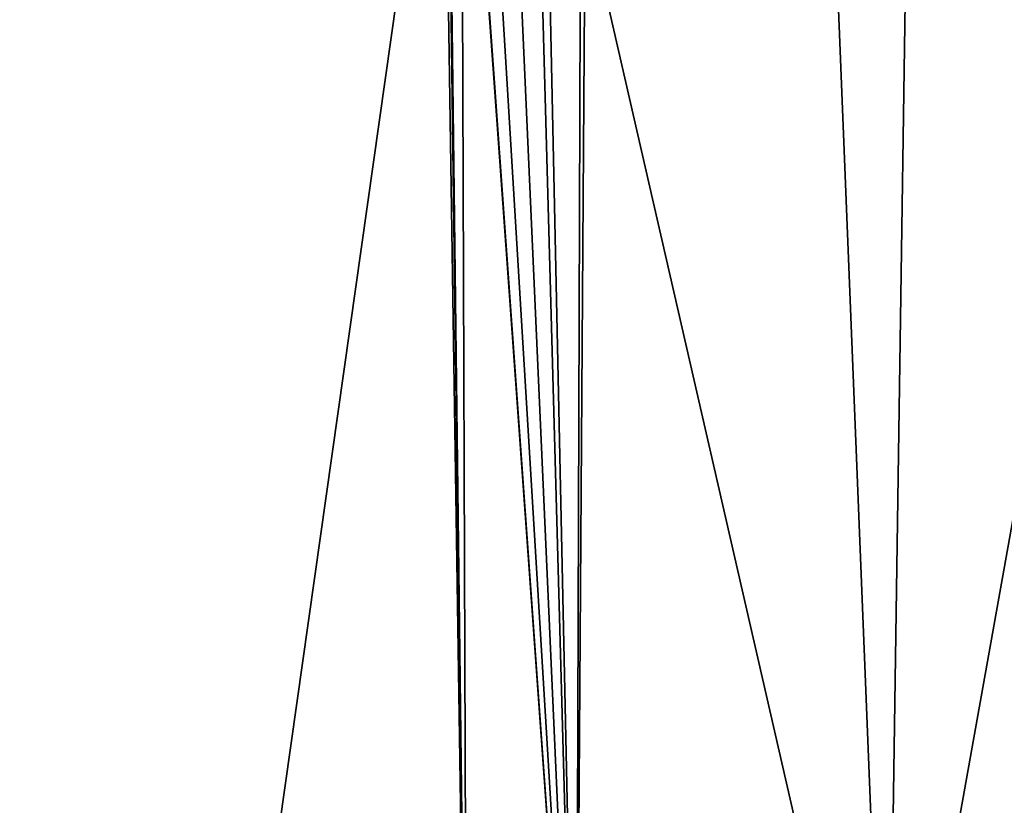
# Model space of a CAD drawing. Header units: millimetres. Extents: x -18.9 to 18.9, y -8.8 to 59.9.
# Tile 150 of 256: x -4.6 to -3.3, y 25 to 26. Entities that reach past the tile are written whole.
import ezdxf

# ---------------------------------------------------------------- set-up
doc = ezdxf.new("R2010")
doc.units = ezdxf.units.MM
doc.header["$LTSCALE"] = 65.185185
for name, color, linetype in [('1295', 7, 'CONTINUOUS'), ('1454', 7, 'CONTINUOUS'), ('1587', 7, 'CONTINUOUS'), ('2071', 7, 'CONTINUOUS')]:
    doc.layers.add(name, color=color, linetype=linetype)

msp = doc.modelspace()

# ---------------------------------------------------------------- linework, layer by layer
at = {"layer": '1295', "color": 7, "linetype": 'Continuous'}
for points in [[(-8.6992, -6.3, -15.0691), (-5.5375, 26.593, -16.4953), (-3.2147, 32.4, -17.1005), (-8.6992, -6.3, -15.0691)], [(-3.2147, -3.5, -17.1005), (-8.6992, -6.3, -15.0691), (-3.2147, 32.4, -17.1005), (-3.2147, -3.5, -17.1005)], [(-7.6096, -3.5, 15.6478), (-2.2237, 26.4, 17.2571), (-7.8011, 26.4, 15.553), (-7.6096, -3.5, 15.6478)], [(-7.6096, -3.5, 15.6478), (-1.389, -3.5, 17.3445), (-2.2237, 26.4, 17.2571), (-7.6096, -3.5, 15.6478)]]:
    msp.add_3dface(points, dxfattribs=at)
at = {"layer": '1454', "color": 7, "linetype": 'Continuous'}
msp.add_3dface([(-4.5117, 34.207, -10.8026), (-4.9696, 34.207, -11.9234), (-4.7901, 25.093, -10.6485), (-4.5117, 34.207, -10.8026)], dxfattribs=at)
at = {"layer": '1587', "color": 7, "linetype": 'Continuous'}
for points in [[(-4.1632, 34.2035, 9.2373), (-4.1355, 34.2035, 10.0126), (-4.0151, 24.4, 9.55), (-4.1632, 34.2035, 9.2373)], [(-4.0929, 30.3885, 9.2186), (-4.1632, 34.2035, 9.2373), (-4.0151, 24.4, 9.55), (-4.0929, 30.3885, 9.2186)], [(-4.1355, 34.2035, 10.0126), (-3.8328, 34.2035, 10.7269), (-3.8653, 24.4, 10.3019), (-4.1355, 34.2035, 10.0126)], [(-4.0151, 24.4, 9.55), (-4.1355, 34.2035, 10.0126), (-3.8653, 24.4, 10.3019), (-4.0151, 24.4, 9.55)], [(-3.8653, 24.4, 10.3019), (-3.8328, 34.2035, 10.7269), (-3.4395, 24.4, 10.9395), (-3.8653, 24.4, 10.3019)], [(-3.8328, 34.2035, 10.7269), (-3.2948, 34.2035, 11.286), (-3.4395, 24.4, 10.9395), (-3.8328, 34.2035, 10.7269)], [(-3.4395, 24.4, 10.9395), (-3.2948, 34.2035, 11.286), (-2.8019, 24.4, 11.3653), (-3.4395, 24.4, 10.9395)], [(-3.2948, 34.2035, 11.286), (-2.5927, 34.2035, 11.6161), (-2.8019, 24.4, 11.3653), (-3.2948, 34.2035, 11.286)], [(-4.0228, 26.5965, 9.2009), (-4.0929, 30.3885, 9.2186), (-4.0151, 24.4, 9.55), (-4.0228, 26.5965, 9.2009)], [(-4.0095, 26.4043, 9.1493), (-4.0228, 26.5965, 9.2009), (-3.8653, 24.4, 8.7981), (-4.0095, 26.4043, 9.1493)], [(-3.8653, 24.4, 8.7981), (-4.0228, 26.5965, 9.2009), (-4.0151, 24.4, 9.55), (-3.8653, 24.4, 8.7981)], [(-3.9785, 26.2671, 9.0288), (-4.0095, 26.4043, 9.1493), (-3.8653, 24.4, 8.7981), (-3.9785, 26.2671, 9.0288)], [(-3.9465, 26.2158, 8.925), (-3.9785, 26.2671, 9.0288), (-3.8653, 24.4, 8.7981), (-3.9465, 26.2158, 8.925)], [(-3.9035, 26.1986, 8.8081), (-3.9465, 26.2158, 8.925), (-3.8653, 24.4, 8.7981), (-3.9035, 26.1986, 8.8081)], [(-3.8528, 26.2035, 8.6919), (-3.9035, 26.1986, 8.8081), (-3.8653, 24.4, 8.7981), (-3.8528, 26.2035, 8.6919)], [(-3.4395, 24.4, 8.1605), (-3.8528, 26.2035, 8.6919), (-3.8653, 24.4, 8.7981), (-3.4395, 24.4, 8.1605)], [(-3.1166, 26.2035, 7.8622), (-3.8528, 26.2035, 8.6919), (-3.4395, 24.4, 8.1605), (-3.1166, 26.2035, 7.8622)], [(-2.8019, 24.4, 7.7347), (-3.1166, 26.2035, 7.8622), (-3.4395, 24.4, 8.1605), (-2.8019, 24.4, 7.7347)]]:
    msp.add_3dface(points, dxfattribs=at)
at = {"layer": '2071', "color": 7, "linetype": 'Continuous'}
for points in [[(-4.8307, 34.207, -9.1125), (-4.3665, 34.207, -9.9), (-5.0338, 25.093, -9.3575), (-4.8307, 34.207, -9.1125)], [(-5.0338, 25.093, -9.3575), (-4.3665, 34.207, -9.9), (-4.6792, 25.093, -9.9591), (-5.0338, 25.093, -9.3575)], [(-4.5117, 34.207, -10.8026), (-4.7901, 25.093, -10.6485), (-4.6792, 25.093, -9.9591), (-4.5117, 34.207, -10.8026)], [(-4.3665, 34.207, -9.9), (-4.5117, 34.207, -10.8026), (-4.6792, 25.093, -9.9591), (-4.3665, 34.207, -9.9)]]:
    msp.add_3dface(points, dxfattribs=at)

doc.saveas('drawing.dxf')
